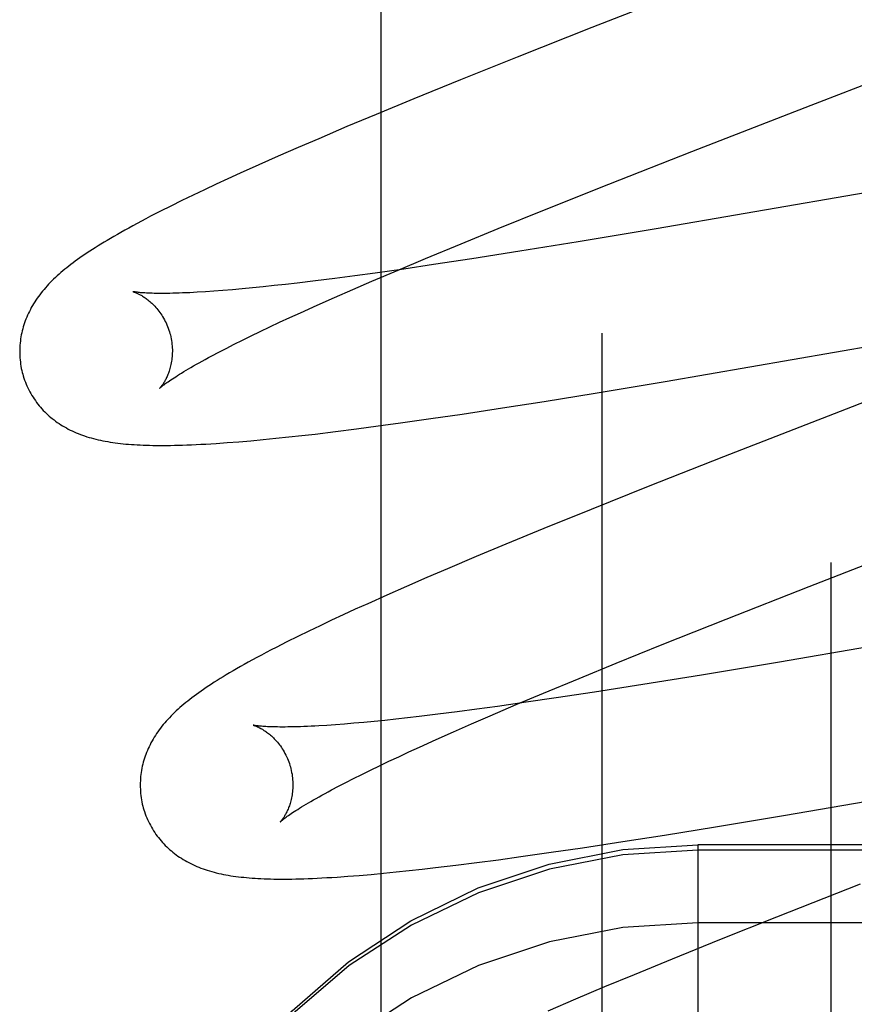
# Model space of a CAD drawing. Header units: inches. Extents: x 0 to 214, y 0 to 139.
# Tile 55 of 147: x 65.919 to 66.028, y 68.058 to 68.187. Entities that reach past the tile are written whole.
import ezdxf

# ---------------------------------------------------------------- set-up
doc = ezdxf.new("R2010")
doc.units = ezdxf.units.IN
doc.header["$LTSCALE"] = 11.786071
doc.header["$MEASUREMENT"] = 0
doc.linetypes.add('HIDDEN', pattern=[0.2, 0.1, -0.1])
doc.layers.add('DEFAULT_2', color=8, linetype='HIDDEN')
doc.layers.add('MAIN_OR_RIGHT_DOOR_ASSEMBLY', color=7, linetype='CONTINUOUS')

msp = doc.modelspace()

# ---------------------------------------------------------------- linework, layer by layer
at = {"layer": 'DEFAULT_2', "color": 8, "linetype": 'HIDDEN'}
for p, q in [((66.02523, 64.5799), (66.02523, 70.14041)), ((65.99523, 64.6099), (65.99523, 70.11041)), ((66.01062, 68.1923), (65.99386, 68.18576)), ((65.99386, 68.18576), (65.98406, 68.18188)), ((65.98406, 68.18188), (65.97667, 68.17892)), ((66.02373, 68.17603), (66.03933, 68.18206)), ((65.97667, 68.17892), (65.97054, 68.17643)), ((65.97054, 68.17643), (65.96561, 68.17439)), ((65.96561, 68.17439), (65.96178, 68.17279)), ((65.96178, 68.17279), (65.95808, 68.17121)), ((65.95808, 68.17121), (65.95539, 68.17005)), ((65.95539, 68.17005), (65.95277, 68.16891)), ((66.06481, 68.17023), (66.01393, 68.16139)), ((65.95277, 68.16891), (65.95023, 68.16779)), ((65.99609, 68.16524), (66.00698, 68.16952)), ((65.95023, 68.16779), (65.94778, 68.16668)), ((65.94619, 68.16595), (65.94464, 68.16523)), ((65.94778, 68.16668), (65.94619, 68.16595)), ((65.94464, 68.16523), (65.94311, 68.16452)), ((65.98768, 68.1619), (65.99609, 68.16524)), ((65.94162, 68.16381), (65.94015, 68.1631)), ((65.94311, 68.16452), (65.94162, 68.16381)), ((65.93873, 68.16239), (65.93736, 68.16171)), ((65.94015, 68.1631), (65.93873, 68.16239)), ((65.93736, 68.16171), (65.93607, 68.16104)), ((65.98161, 68.15944), (65.98768, 68.1619)), ((66.01393, 68.16139), (66.00227, 68.15939)), ((65.97674, 68.15745), (65.98161, 68.15944)), ((66.00227, 68.15939), (65.99209, 68.15769)), ((65.97206, 68.15551), (65.97674, 68.15745)), ((65.99209, 68.15769), (65.98445, 68.15646)), ((65.98445, 68.15646), (65.97815, 68.15547)), ((65.96847, 68.154), (65.97206, 68.15551)), ((65.97311, 68.15471), (65.96923, 68.15414)), ((65.97815, 68.15547), (65.97311, 68.15471)), ((65.9628, 68.15325), (65.96019, 68.1529)), ((65.96549, 68.15361), (65.9628, 68.15325)), ((65.96503, 68.15254), (65.96847, 68.154)), ((65.96923, 68.15414), (65.96549, 68.15361)), ((65.95079, 68.1518), (65.94939, 68.15166)), ((65.95223, 68.15196), (65.95079, 68.1518)), ((65.95373, 68.15212), (65.95223, 68.15196)), ((65.95528, 68.1523), (65.95373, 68.15212)), ((65.95768, 68.15259), (65.95528, 68.1523)), ((65.96019, 68.1529), (65.95768, 68.15259)), ((65.96255, 68.15147), (65.96503, 68.15254)), ((65.94436, 68.15123), (65.94324, 68.15115)), ((65.94553, 68.15132), (65.94436, 68.15123)), ((65.94677, 68.15142), (65.94553, 68.15132)), ((65.94805, 68.15153), (65.94677, 68.15142)), ((65.94939, 68.15166), (65.94805, 68.15153)), ((65.95789, 68.14941), (65.96017, 68.15042)), ((65.96017, 68.15042), (65.96255, 68.15147)), ((65.95571, 68.14842), (65.95789, 68.14941)), ((66.00347, 68.13941), (66.06698, 68.15041)), ((65.95431, 68.14778), (65.95571, 68.14842)), ((65.95042, 68.14595), (65.95167, 68.14655)), ((65.95167, 68.14655), (65.95296, 68.14716)), ((65.95296, 68.14716), (65.95431, 68.14778)), ((65.94809, 68.14482), (65.94923, 68.14538)), ((65.94923, 68.14538), (65.95042, 68.14595)), ((65.94597, 68.14375), (65.947, 68.14428)), ((65.947, 68.14428), (65.94809, 68.14482)), ((65.94408, 68.14277), (65.945, 68.14325)), ((65.945, 68.14325), (65.94597, 68.14375)), ((65.9943, 68.13789), (66.00347, 68.13941)), ((65.9876, 68.1368), (65.9943, 68.13789)), ((66.03246, 68.13785), (66.02795, 68.1361)), ((65.98216, 68.13595), (65.9876, 68.1368)), ((65.97277, 68.13454), (65.97688, 68.13515)), ((65.97688, 68.13515), (65.98216, 68.13595)), ((66.02795, 68.1361), (66.0111, 68.12954)), ((65.96588, 68.13358), (65.96879, 68.13398)), ((65.96879, 68.13398), (65.97277, 68.13454)), ((65.95586, 68.13233), (65.9576, 68.13253)), ((65.9576, 68.13253), (65.96027, 68.13285)), ((65.96027, 68.13285), (65.96304, 68.1332)), ((65.96304, 68.1332), (65.96588, 68.13358)), ((65.94609, 68.1314), (65.9476, 68.13152)), ((65.9476, 68.13152), (65.94918, 68.13165)), ((65.94918, 68.13165), (65.95081, 68.1318)), ((65.95081, 68.1318), (65.95247, 68.13197)), ((65.95247, 68.13197), (65.95415, 68.13214)), ((65.95415, 68.13214), (65.95586, 68.13233)), ((66.0111, 68.12954), (66.00123, 68.12564)), ((66.00123, 68.12564), (65.99377, 68.12266)), ((65.99377, 68.12266), (65.98758, 68.12015)), ((65.98758, 68.12015), (65.98259, 68.11809)), ((65.98259, 68.11809), (65.97872, 68.11648)), ((65.97872, 68.11648), (65.97497, 68.11489)), ((65.97497, 68.11489), (65.97224, 68.11372)), ((65.97224, 68.11372), (65.96958, 68.11257)), ((65.96958, 68.11257), (65.967, 68.11143)), ((66.01146, 68.10829), (66.02232, 68.11256)), ((65.967, 68.11143), (65.9645, 68.11031)), ((65.96288, 68.10957), (65.9613, 68.10885)), ((65.9645, 68.11031), (65.96288, 68.10957)), ((65.95976, 68.10813), (65.95826, 68.10742)), ((65.9613, 68.10885), (65.95976, 68.10813)), ((66.00309, 68.10495), (66.01146, 68.10829)), ((65.95678, 68.10672), (65.95533, 68.10601)), ((65.95826, 68.10742), (65.95678, 68.10672)), ((65.9539, 68.10529), (65.95252, 68.10459)), ((65.95533, 68.10601), (65.9539, 68.10529)), ((65.99704, 68.10251), (66.00309, 68.10495)), ((66.03011, 68.10466), (66.01843, 68.10266)), ((65.99219, 68.10052), (65.99704, 68.10251)), ((66.01843, 68.10266), (66.00821, 68.10096)), ((65.98754, 68.09859), (65.99219, 68.10052)), ((66.00821, 68.10096), (66.00055, 68.09972)), ((66.00055, 68.09972), (65.99423, 68.09872)), ((65.98397, 68.09709), (65.98754, 68.09859)), ((65.98917, 68.09796), (65.98527, 68.09739)), ((65.99423, 68.09872), (65.98917, 68.09796)), ((65.97881, 68.09649), (65.9762, 68.09614)), ((65.98152, 68.09686), (65.97881, 68.09649)), ((65.98055, 68.09563), (65.98397, 68.09709)), ((65.98527, 68.09739), (65.98152, 68.09686)), ((65.96675, 68.09503), (65.96534, 68.09489)), ((65.9682, 68.09518), (65.96675, 68.09503)), ((65.9697, 68.09535), (65.9682, 68.09518)), ((65.97126, 68.09553), (65.9697, 68.09535)), ((65.97367, 68.09582), (65.97126, 68.09553)), ((65.9762, 68.09614), (65.97367, 68.09582)), ((65.97809, 68.09456), (65.98055, 68.09563)), ((65.96027, 68.09445), (65.95915, 68.09437)), ((65.96146, 68.09454), (65.96027, 68.09445)), ((65.9627, 68.09464), (65.96146, 68.09454)), ((65.96399, 68.09476), (65.9627, 68.09464)), ((65.96534, 68.09489), (65.96399, 68.09476)), ((65.97572, 68.09352), (65.97809, 68.09456)), ((65.97128, 68.09153), (65.97345, 68.09251)), ((65.97345, 68.09251), (65.97572, 68.09352)), ((66.01922, 68.08261), (66.08273, 68.09361)), ((65.9699, 68.0909), (65.97128, 68.09153)), ((65.96728, 68.08967), (65.96856, 68.09027)), ((65.96856, 68.09027), (65.9699, 68.0909)), ((65.96486, 68.08851), (65.96604, 68.08908)), ((65.96604, 68.08908), (65.96728, 68.08967)), ((65.96163, 68.08689), (65.96265, 68.08741)), ((65.96265, 68.08741), (65.96372, 68.08795)), ((65.96372, 68.08795), (65.96486, 68.08851)), ((65.95976, 68.08592), (65.96067, 68.08639)), ((65.96067, 68.08639), (65.96163, 68.08689)), ((66.01005, 68.08109), (66.01922, 68.08261)), ((66.00336, 68.08001), (66.01005, 68.08109)), ((65.99792, 68.07915), (66.00336, 68.08001)), ((65.98854, 68.07775), (65.99264, 68.07835)), ((65.99264, 68.07835), (65.99792, 68.07915)), ((66.00773, 68.07874), (66.00773, 68.03273)), ((66.48273, 68.07874), (66.00773, 68.07874)), ((65.98164, 68.07678), (65.98455, 68.07718)), ((65.98455, 68.07718), (65.98854, 68.07775)), ((66.48273, 68.07803), (66.00773, 68.07803)), ((65.97163, 68.07554), (65.97337, 68.07574)), ((65.97337, 68.07574), (65.97604, 68.07606)), ((65.97604, 68.07606), (65.9788, 68.07641)), ((65.9788, 68.07641), (65.98164, 68.07678)), ((65.96189, 68.07461), (65.96339, 68.07472)), ((65.96339, 68.07472), (65.96495, 68.07486)), ((65.96495, 68.07486), (65.96657, 68.07501)), ((65.96657, 68.07501), (65.96823, 68.07517)), ((65.96823, 68.07517), (65.96992, 68.07535)), ((65.96992, 68.07535), (65.97163, 68.07554)), ((66.02901, 68.07358), (66.01804, 68.06926)), ((66.01804, 68.06926), (66.01059, 68.06628)), ((66.48273, 68.06851), (66.00773, 68.06851)), ((66.01059, 68.06628), (66.00439, 68.06377)), ((66.00439, 68.06377), (65.99939, 68.06172)), ((65.99939, 68.06172), (65.99551, 68.06011)), ((65.99551, 68.06011), (65.99174, 68.05852)), ((65.99174, 68.05852), (65.9881, 68.05696))]:
    msp.add_line(p, q, dxfattribs=at)
for points in [[(66.00698, 68.16952), (66.02261, 68.1756), (66.02373, 68.17603)], [(65.93607, 68.16104), (65.93546, 68.16072), (65.93486, 68.16041), (65.93429, 68.1601), (65.93373, 68.1598), (65.9332, 68.15951), (65.93268, 68.15922), (65.93218, 68.15894), (65.93171, 68.15867), (65.93124, 68.15841), (65.9308, 68.15815), (65.93037, 68.15789), (65.92996, 68.15765), (65.92956, 68.1574), (65.92918, 68.15717), (65.92881, 68.15693), (65.92845, 68.1567), (65.9281, 68.15647), (65.92776, 68.15625), (65.92743, 68.15603), (65.92711, 68.15581), (65.9268, 68.15559), (65.92649, 68.15537), (65.9262, 68.15516), (65.92591, 68.15495), (65.92563, 68.15473), (65.92535, 68.15452), (65.92509, 68.15431), (65.92482, 68.1541), (65.92457, 68.15388), (65.92431, 68.15367)], [(65.92431, 68.15367), (65.92407, 68.15346), (65.92383, 68.15324), (65.92359, 68.15302), (65.92336, 68.1528), (65.92314, 68.15258), (65.92292, 68.15236), (65.92271, 68.15214), (65.9225, 68.15192), (65.9223, 68.15169), (65.9221, 68.15146), (65.92191, 68.15123), (65.92172, 68.151), (65.92154, 68.15077), (65.92137, 68.15054), (65.9212, 68.1503), (65.92104, 68.15006), (65.92088, 68.14982), (65.92073, 68.14958), (65.92058, 68.14934), (65.92044, 68.14909), (65.92031, 68.14884), (65.92018, 68.14859), (65.92006, 68.14834), (65.91995, 68.14809), (65.91984, 68.14784), (65.91974, 68.14759), (65.91964, 68.14734), (65.91955, 68.14709), (65.91947, 68.14683), (65.91939, 68.14657), (65.91931, 68.14631), (65.91925, 68.14605), (65.91918, 68.14579), (65.91913, 68.14552), (65.91908, 68.14526), (65.91904, 68.14499), (65.919, 68.14472), (65.91897, 68.14444), (65.91895, 68.14417), (65.91893, 68.1439), (65.91892, 68.14362), (65.91892, 68.14334), (65.91892, 68.14307), (65.91893, 68.14279), (65.91895, 68.14251), (65.91897, 68.14223), (65.919, 68.14196), (65.91904, 68.14168), (65.91908, 68.1414), (65.91913, 68.14113), (65.91919, 68.14086), (65.91926, 68.14058), (65.91932, 68.14035)], [(65.93375, 68.15118), (65.93374, 68.15118), (65.93373, 68.15118), (65.93372, 68.15118), (65.93373, 68.15118), (65.93374, 68.15118), (65.93377, 68.15117), (65.9338, 68.15116), (65.93383, 68.15115), (65.93387, 68.15114), (65.93392, 68.15112), (65.93398, 68.1511), (65.93404, 68.15107), (65.93411, 68.15105), (65.93418, 68.15102), (65.93426, 68.15098), (65.93434, 68.15095), (65.93442, 68.15091), (65.93451, 68.15086), (65.93461, 68.15082), (65.9347, 68.15076), (65.93481, 68.15071), (65.93491, 68.15065), (65.93502, 68.15058), (65.93513, 68.15051), (65.93524, 68.15044), (65.93536, 68.15036), (65.93547, 68.15027), (65.93559, 68.15018), (65.93572, 68.15009), (65.93584, 68.14999), (65.93597, 68.14988), (65.9361, 68.14977), (65.93622, 68.14965), (65.93635, 68.14953), (65.93649, 68.14939), (65.93662, 68.14926), (65.93675, 68.14911), (65.93688, 68.14896), (65.93701, 68.1488), (65.93714, 68.14863), (65.93727, 68.14846), (65.9374, 68.14828), (65.93752, 68.14809), (65.93764, 68.1479), (65.93776, 68.1477), (65.93787, 68.14749), (65.93798, 68.14728), (65.93809, 68.14707), (65.93819, 68.14684), (65.93828, 68.14662), (65.93837, 68.14639), (65.93845, 68.14615), (65.93853, 68.14592), (65.93859, 68.14571)], [(65.94324, 68.15115), (65.94218, 68.15109), (65.94168, 68.15106), (65.94119, 68.15104), (65.94071, 68.15102), (65.94025, 68.151), (65.93981, 68.15098), (65.93938, 68.15097), (65.93897, 68.15096), (65.93858, 68.15095), (65.9382, 68.15095), (65.93783, 68.15094), (65.93749, 68.15094), (65.93716, 68.15094), (65.93684, 68.15095), (65.93655, 68.15095), (65.93627, 68.15096), (65.936, 68.15097), (65.93576, 68.15098), (65.93553, 68.15099), (65.93531, 68.151), (65.93511, 68.15102), (65.93493, 68.15103), (65.93476, 68.15104), (65.9346, 68.15106), (65.93446, 68.15107), (65.93433, 68.15109), (65.93422, 68.1511), (65.93412, 68.15111), (65.93403, 68.15113), (65.93395, 68.15114), (65.93389, 68.15115), (65.93383, 68.15116), (65.93379, 68.15117), (65.93376, 68.15117), (65.93375, 68.15118)], [(65.93859, 68.14571), (65.93865, 68.1455), (65.9387, 68.14526), (65.93875, 68.14501), (65.9388, 68.14477), (65.93883, 68.14453), (65.93886, 68.14429), (65.93888, 68.14405), (65.9389, 68.14381), (65.93891, 68.14358), (65.93891, 68.14335), (65.9389, 68.14312), (65.93889, 68.14289), (65.93888, 68.14267), (65.93886, 68.14246), (65.93883, 68.14225), (65.9388, 68.14205), (65.93877, 68.14185), (65.93873, 68.14165), (65.93869, 68.14147), (65.93864, 68.14129), (65.9386, 68.14111), (65.93855, 68.14094), (65.9385, 68.14078), (65.93844, 68.14063), (65.93839, 68.14048), (65.93833, 68.14033), (65.93828, 68.14019), (65.93822, 68.14006), (65.93816, 68.13993), (65.9381, 68.13981), (65.93804, 68.13969), (65.93799, 68.13958), (65.93793, 68.13948), (65.93787, 68.13938), (65.93781, 68.13928), (65.93776, 68.13919), (65.9377, 68.13911), (65.93765, 68.13903), (65.9376, 68.13896), (65.93755, 68.13889), (65.93751, 68.13883), (65.93746, 68.13877), (65.93742, 68.13872), (65.93739, 68.13867), (65.93735, 68.13863), (65.93732, 68.1386), (65.9373, 68.13857), (65.93728, 68.13854), (65.93726, 68.13853), (65.93725, 68.13852), (65.93725, 68.13851)], [(65.93725, 68.13851), (65.93726, 68.13852), (65.93727, 68.13854), (65.9373, 68.13856), (65.93733, 68.13859), (65.93737, 68.13862), (65.93742, 68.13867), (65.93748, 68.13872), (65.93755, 68.13877), (65.93763, 68.13884), (65.93772, 68.13891), (65.93783, 68.13899), (65.93794, 68.13908), (65.93807, 68.13917), (65.93821, 68.13927), (65.93837, 68.13938), (65.93854, 68.1395), (65.93872, 68.13963), (65.93892, 68.13976), (65.93913, 68.1399), (65.93935, 68.14004), (65.93959, 68.1402), (65.93985, 68.14036), (65.94012, 68.14052), (65.94041, 68.1407), (65.94071, 68.14088), (65.94102, 68.14106), (65.94135, 68.14125), (65.9417, 68.14145), (65.94206, 68.14166), (65.94243, 68.14187), (65.94282, 68.14208), (65.94323, 68.14231), (65.94365, 68.14253), (65.94408, 68.14277)], [(65.91932, 68.14035), (65.91939, 68.14013), (65.91947, 68.13986), (65.91956, 68.1396), (65.91966, 68.13933), (65.91976, 68.13907), (65.91987, 68.13882), (65.91999, 68.13857), (65.92011, 68.13832), (65.92024, 68.13807), (65.92037, 68.13783), (65.92051, 68.13759), (65.92066, 68.13735), (65.92081, 68.13712), (65.92097, 68.1369), (65.92113, 68.13667), (65.92129, 68.13646), (65.92146, 68.13624), (65.92164, 68.13603), (65.92182, 68.13583), (65.922, 68.13563), (65.92219, 68.13544), (65.92239, 68.13525), (65.92258, 68.13506), (65.92278, 68.13488), (65.92299, 68.13471), (65.92319, 68.13454), (65.92341, 68.13437), (65.92362, 68.13421), (65.92384, 68.13405), (65.92407, 68.1339), (65.9243, 68.13375), (65.92454, 68.1336), (65.92478, 68.13346), (65.92503, 68.13332), (65.92528, 68.13318), (65.92554, 68.13305), (65.92579, 68.13293), (65.92606, 68.13281), (65.92632, 68.13269), (65.92659, 68.13258), (65.92686, 68.13248), (65.92714, 68.13237), (65.92742, 68.13228), (65.92771, 68.13218), (65.928, 68.13209), (65.92829, 68.13201), (65.92859, 68.13193), (65.92889, 68.13185), (65.92919, 68.13178), (65.9295, 68.13171), (65.92981, 68.13165), (65.93013, 68.13158), (65.93045, 68.13153), (65.93078, 68.13147), (65.93111, 68.13142), (65.93144, 68.13138), (65.93178, 68.13133), (65.93212, 68.13129), (65.93247, 68.13126), (65.93282, 68.13122), (65.93318, 68.13119), (65.93355, 68.13116), (65.93392, 68.13114), (65.9343, 68.13112), (65.93469, 68.1311), (65.93509, 68.13108), (65.9355, 68.13106), (65.93592, 68.13105), (65.93635, 68.13104), (65.93679, 68.13104), (65.93724, 68.13103), (65.9377, 68.13103), (65.93818, 68.13104), (65.93868, 68.13104), (65.93919, 68.13105), (65.93971, 68.13106), (65.94026, 68.13108), (65.94083, 68.1311), (65.94141, 68.13112), (65.94202, 68.13115), (65.94265, 68.13118), (65.94329, 68.13121), (65.94396, 68.13125), (65.94465, 68.1313), (65.94609, 68.1314)], [(66.02232, 68.11256), (66.0368, 68.11819), (66.03792, 68.11862)], [(65.95252, 68.10459), (65.95185, 68.10425), (65.9512, 68.10391), (65.95058, 68.10358), (65.94998, 68.10326), (65.9494, 68.10295), (65.94885, 68.10264), (65.94832, 68.10235), (65.94782, 68.10206), (65.94733, 68.10179), (65.94686, 68.10152), (65.94641, 68.10125), (65.94598, 68.10099), (65.94556, 68.10074), (65.94516, 68.10049), (65.94477, 68.10025), (65.94439, 68.10001), (65.94403, 68.09977), (65.94368, 68.09954), (65.94333, 68.09931), (65.943, 68.09909), (65.94268, 68.09886), (65.94237, 68.09864), (65.94206, 68.09842), (65.94177, 68.09821), (65.94148, 68.09799), (65.9412, 68.09778), (65.94093, 68.09756), (65.94066, 68.09735), (65.9404, 68.09713), (65.94015, 68.09692)], [(65.94015, 68.09692), (65.9399, 68.0967), (65.93966, 68.09648), (65.93942, 68.09627), (65.93919, 68.09605), (65.93897, 68.09583), (65.93875, 68.09561), (65.93853, 68.09538), (65.93832, 68.09516), (65.93812, 68.09493), (65.93792, 68.09471), (65.93773, 68.09448), (65.93754, 68.09425), (65.93736, 68.09401), (65.93718, 68.09378), (65.93701, 68.09354), (65.93685, 68.0933), (65.93669, 68.09306), (65.93654, 68.09282), (65.93639, 68.09257), (65.93625, 68.09233), (65.93611, 68.09208), (65.93599, 68.09183), (65.93586, 68.09158), (65.93575, 68.09133), (65.93564, 68.09108), (65.93554, 68.09082), (65.93544, 68.09057), (65.93535, 68.09032), (65.93526, 68.09006), (65.93518, 68.0898), (65.93511, 68.08954), (65.93504, 68.08928), (65.93498, 68.08902), (65.93492, 68.08875), (65.93487, 68.08848), (65.93483, 68.08821), (65.93479, 68.08794), (65.93476, 68.08767), (65.93474, 68.08739), (65.93472, 68.08712), (65.93471, 68.08684), (65.93471, 68.08656), (65.93471, 68.08628), (65.93472, 68.08601), (65.93474, 68.08573), (65.93476, 68.08545), (65.93479, 68.08517), (65.93483, 68.08489), (65.93487, 68.08462), (65.93493, 68.08434), (65.93498, 68.08407), (65.93505, 68.08379), (65.93511, 68.08356)], [(65.94954, 68.09438), (65.94953, 68.09439), (65.94952, 68.09439), (65.94951, 68.09439), (65.94952, 68.09439), (65.94953, 68.09439), (65.94956, 68.09438), (65.94958, 68.09437), (65.94962, 68.09436), (65.94966, 68.09435), (65.94971, 68.09433), (65.94977, 68.09431), (65.94983, 68.09429), (65.94989, 68.09426), (65.94997, 68.09423), (65.95004, 68.0942), (65.95012, 68.09416), (65.95021, 68.09412), (65.9503, 68.09407), (65.95039, 68.09403), (65.95049, 68.09397), (65.95059, 68.09392), (65.9507, 68.09386), (65.9508, 68.09379), (65.95091, 68.09372), (65.95103, 68.09365), (65.95114, 68.09357), (65.95126, 68.09349), (65.95138, 68.0934), (65.9515, 68.0933), (65.95163, 68.0932), (65.95175, 68.0931), (65.95188, 68.09298), (65.95201, 68.09286), (65.95214, 68.09274), (65.95227, 68.09261), (65.9524, 68.09247), (65.95254, 68.09232), (65.95267, 68.09217), (65.9528, 68.09201), (65.95293, 68.09184), (65.95306, 68.09167), (65.95319, 68.09149), (65.95331, 68.0913), (65.95343, 68.09111), (65.95355, 68.09091), (65.95366, 68.0907), (65.95377, 68.09049), (65.95388, 68.09028), (65.95398, 68.09005), (65.95407, 68.08983), (65.95416, 68.0896), (65.95424, 68.08936), (65.95432, 68.08913), (65.95438, 68.08892)], [(65.95915, 68.09437), (65.95808, 68.0943), (65.95757, 68.09428), (65.95708, 68.09425), (65.9566, 68.09423), (65.95614, 68.09421), (65.95569, 68.09419), (65.95526, 68.09418), (65.95484, 68.09417), (65.95445, 68.09416), (65.95406, 68.09416), (65.9537, 68.09415), (65.95334, 68.09415), (65.95301, 68.09415), (65.95269, 68.09416), (65.95239, 68.09416), (65.95211, 68.09417), (65.95184, 68.09418), (65.95159, 68.09419), (65.95136, 68.0942), (65.95114, 68.09421), (65.95094, 68.09422), (65.95075, 68.09424), (65.95057, 68.09425), (65.95042, 68.09426), (65.95027, 68.09428), (65.95014, 68.09429), (65.95002, 68.09431), (65.94992, 68.09432), (65.94983, 68.09433), (65.94975, 68.09435), (65.94968, 68.09436), (65.94963, 68.09437), (65.94959, 68.09438), (65.94955, 68.09438), (65.94954, 68.09438)], [(65.95438, 68.08892), (65.95444, 68.08871), (65.95449, 68.08847), (65.95454, 68.08822), (65.95459, 68.08798), (65.95462, 68.08774), (65.95465, 68.0875), (65.95467, 68.08726), (65.95469, 68.08702), (65.9547, 68.08679), (65.9547, 68.08656), (65.95469, 68.08633), (65.95469, 68.08611), (65.95467, 68.08589), (65.95465, 68.08567), (65.95462, 68.08546), (65.95459, 68.08526), (65.95456, 68.08506), (65.95452, 68.08487), (65.95448, 68.08468), (65.95444, 68.0845), (65.95439, 68.08433), (65.95434, 68.08416), (65.95429, 68.084), (65.95424, 68.08384), (65.95418, 68.08369), (65.95413, 68.08355), (65.95407, 68.08341), (65.95401, 68.08328), (65.95395, 68.08315), (65.9539, 68.08303), (65.95384, 68.08291), (65.95378, 68.0828), (65.95372, 68.08269), (65.95366, 68.08259), (65.95361, 68.0825), (65.95355, 68.08241), (65.9535, 68.08232), (65.95345, 68.08224), (65.9534, 68.08217), (65.95335, 68.0821), (65.9533, 68.08204), (65.95326, 68.08198), (65.95322, 68.08193), (65.95318, 68.08188), (65.95315, 68.08184), (65.95312, 68.08181), (65.95309, 68.08178), (65.95307, 68.08176), (65.95305, 68.08174), (65.95304, 68.08173), (65.95304, 68.08172)], [(65.95304, 68.08172), (65.95305, 68.08173), (65.95306, 68.08174), (65.95308, 68.08177), (65.95312, 68.08179), (65.95315, 68.08183), (65.9532, 68.08187), (65.95326, 68.08192), (65.95333, 68.08197), (65.95341, 68.08204), (65.9535, 68.08211), (65.9536, 68.08219), (65.95371, 68.08227), (65.95384, 68.08236), (65.95397, 68.08246), (65.95413, 68.08257), (65.95429, 68.08268), (65.95447, 68.08281), (65.95466, 68.08294), (65.95487, 68.08307), (65.95509, 68.08322), (65.95533, 68.08337), (65.95558, 68.08353), (65.95584, 68.08369), (65.95613, 68.08386), (65.95642, 68.08404), (65.95673, 68.08422), (65.95706, 68.08441), (65.9574, 68.08461), (65.95776, 68.08481), (65.95813, 68.08502), (65.95851, 68.08524), (65.95891, 68.08546), (65.95933, 68.08568), (65.95976, 68.08592)], [(65.93511, 68.08356), (65.93518, 68.08333), (65.93526, 68.08307), (65.93535, 68.0828), (65.93545, 68.08254), (65.93555, 68.08228), (65.93566, 68.08203), (65.93578, 68.08177), (65.9359, 68.08152), (65.93603, 68.08128), (65.93616, 68.08104), (65.9363, 68.0808), (65.93645, 68.08056), (65.9366, 68.08033), (65.93676, 68.0801), (65.93692, 68.07988), (65.93708, 68.07967), (65.93726, 68.07945), (65.93743, 68.07924), (65.93761, 68.07904), (65.93779, 68.07884), (65.93798, 68.07865), (65.93818, 68.07846), (65.93837, 68.07827), (65.93857, 68.07809), (65.93878, 68.07792), (65.93898, 68.07775), (65.93919, 68.07758), (65.93941, 68.07742), (65.93963, 68.07726), (65.93986, 68.07711), (65.94009, 68.07696), (65.94033, 68.07681), (65.94057, 68.07667), (65.94082, 68.07653), (65.94107, 68.07639), (65.94132, 68.07626), (65.94158, 68.07614), (65.94184, 68.07602), (65.94211, 68.0759), (65.94238, 68.07579), (65.94265, 68.07569), (65.94293, 68.07558), (65.94321, 68.07549), (65.94349, 68.07539), (65.94378, 68.0753), (65.94408, 68.07522), (65.94437, 68.07514), (65.94467, 68.07506), (65.94498, 68.07499), (65.94529, 68.07492), (65.9456, 68.07486), (65.94592, 68.0748), (65.94624, 68.07474), (65.94656, 68.07468), (65.94689, 68.07463), (65.94723, 68.07459), (65.94757, 68.07454), (65.94791, 68.0745), (65.94826, 68.07447), (65.94862, 68.07443), (65.94898, 68.0744), (65.94936, 68.07437), (65.94974, 68.07435), (65.95012, 68.07432), (65.95052, 68.0743), (65.95092, 68.07429), (65.95134, 68.07427), (65.95176, 68.07426), (65.9522, 68.07425), (65.95265, 68.07425), (65.95311, 68.07424), (65.95358, 68.07424), (65.95406, 68.07425), (65.95456, 68.07425), (65.95507, 68.07426), (65.9556, 68.07427), (65.95615, 68.07429), (65.95671, 68.07431), (65.95729, 68.07433), (65.95789, 68.07436), (65.95851, 68.07439), (65.95915, 68.07443), (65.9598, 68.07446), (65.96048, 68.07451), (65.96189, 68.07461)], [(65.93273, 68.0048), (65.93336, 68.01441), (65.93526, 68.02387), (65.93839, 68.033), (65.94271, 68.04167), (65.94814, 68.04971), (65.9546, 68.05699), (65.96197, 68.06339), (65.97014, 68.06878), (65.97895, 68.07308), (65.98826, 68.0762), (65.99791, 68.0781), (66.00773, 68.07874)], [(66.00773, 68.07803), (65.99794, 68.0774), (65.98831, 68.07553), (65.97902, 68.07245), (65.97023, 68.06822), (65.96207, 68.0629), (65.95469, 68.05658), (65.94822, 68.04938), (65.94277, 68.04142), (65.93843, 68.03282), (65.93528, 68.02375), (65.93337, 68.01436)], [(66.00773, 68.06851), (65.99794, 68.06789), (65.98831, 68.06602), (65.97902, 68.06294), (65.97023, 68.0587), (65.96207, 68.05338), (65.95469, 68.04706), (65.94822, 68.03986), (65.94277, 68.0319), (65.93843, 68.02331), (65.93528, 68.01424), (65.93337, 68.00484), (65.93273, 67.99529)]]:
    msp.add_lwpolyline(points, dxfattribs=at)
at = {"layer": 'MAIN_OR_RIGHT_DOOR_ASSEMBLY', "color": 3, "linetype": 'Continuous'}
msp.add_line((65.96623, 75.16041), (65.96623, 59.99375), dxfattribs=at)

doc.saveas('drawing.dxf')
